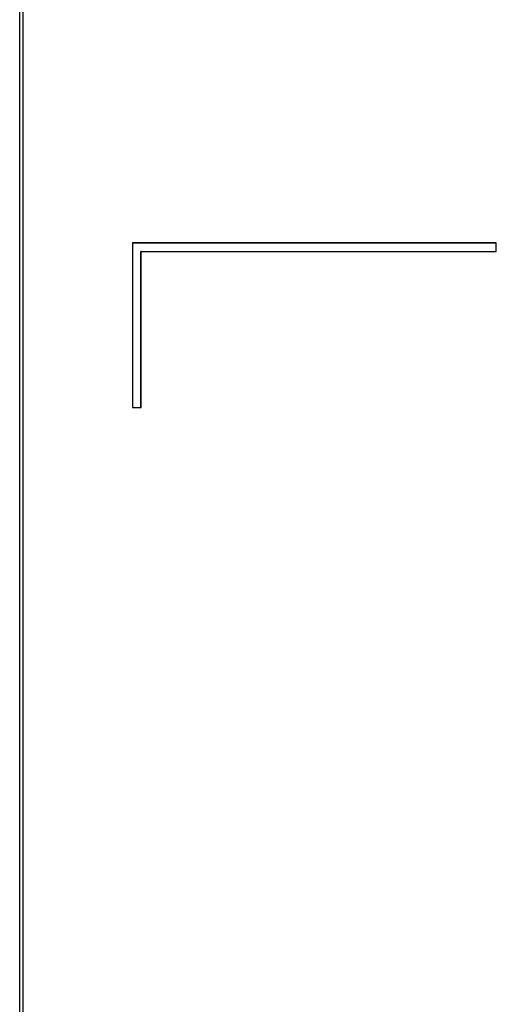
# Model space of a CAD drawing. Header units: inches. Extents: x -16 to 112, y 15 to 201.
# Tile 4 of 17: x -16 to 6, y 61 to 106. Entities that reach past the tile are written whole.
import ezdxf

# ---------------------------------------------------------------- set-up
doc = ezdxf.new("R2010")
doc.units = ezdxf.units.IN
doc.header["$MEASUREMENT"] = 0

# ---------------------------------------------------------------- blocks, each defined once
blk = doc.blocks.new('block 122')
at = {"color": 7, "lineweight": 25}
blk.add_lwpolyline([(-10.777, 95.855), (6.023, 95.855)], dxfattribs=at)
blk = doc.blocks.new('block 123')
at = {"color": 7, "lineweight": 25}
blk.add_lwpolyline([(6.023, 95.855), (6.022, 95.853)], dxfattribs=at)
blk = doc.blocks.new('block 124')
at = {"color": 7, "lineweight": 25}
blk.add_lwpolyline([(6.022, 95.853), (-10.775, 95.853)], dxfattribs=at)
blk = doc.blocks.new('block 125')
at = {"color": 7, "lineweight": 25}
blk.add_lwpolyline([(-10.777, 95.855), (-10.775, 95.853)], dxfattribs=at)
blk = doc.blocks.new('block 130')
at = {"color": 7, "lineweight": 25}
blk.add_lwpolyline([(6.022, 95.456), (6.022, 95.853)], dxfattribs=at)
blk = doc.blocks.new('block 131')
at = {"color": 7, "lineweight": 25}
blk.add_lwpolyline([(-10.378, 95.456), (6.022, 95.456)], dxfattribs=at)
blk = doc.blocks.new('block 132')
at = {"color": 7, "lineweight": 25}
blk.add_lwpolyline([(-10.378, 88.256), (-10.378, 95.456)], dxfattribs=at)
blk = doc.blocks.new('block 133')
at = {"color": 7, "lineweight": 25}
blk.add_lwpolyline([(-10.775, 88.256), (-10.378, 88.256)], dxfattribs=at)
blk = doc.blocks.new('block 134')
at = {"color": 7, "lineweight": 25}
blk.add_lwpolyline([(-10.775, 95.853), (-10.775, 88.256)], dxfattribs=at)
blk = doc.blocks.new('block 135')
at = {"color": 7, "lineweight": 25}
blk.add_lwpolyline([(-10.777, 88.255), (-10.376, 88.255)], dxfattribs=at)
blk = doc.blocks.new('block 136')
at = {"color": 7, "lineweight": 25}
blk.add_lwpolyline([(-10.777, 88.255), (-10.775, 88.256)], dxfattribs=at)
blk = doc.blocks.new('block 137')
at = {"color": 7, "lineweight": 25}
blk.add_lwpolyline([(-10.376, 88.255), (-10.378, 88.256)], dxfattribs=at)
blk = doc.blocks.new('block 144')
at = {"color": 7, "lineweight": 25}
blk.add_lwpolyline([(-10.777, 95.855), (-10.777, 88.255)], dxfattribs=at)
blk = doc.blocks.new('block 145')
at = {"color": 7, "lineweight": 25}
blk.add_lwpolyline([(6.023, 95.455), (6.023, 95.855)], dxfattribs=at)
blk = doc.blocks.new('block 146')
at = {"color": 7, "lineweight": 25}
blk.add_lwpolyline([(6.023, 95.455), (6.022, 95.456)], dxfattribs=at)
blk = doc.blocks.new('block 147')
at = {"color": 7, "lineweight": 25}
blk.add_lwpolyline([(-10.376, 88.255), (-10.376, 95.455)], dxfattribs=at)
blk = doc.blocks.new('block 148')
at = {"color": 7, "lineweight": 25}
blk.add_lwpolyline([(-10.376, 95.455), (-10.378, 95.456)], dxfattribs=at)
blk = doc.blocks.new('block 149')
at = {"color": 7, "lineweight": 25}
blk.add_lwpolyline([(-10.376, 95.455), (6.023, 95.455)], dxfattribs=at)
blk = doc.blocks.new('block 202')
at = {"color": 7, "lineweight": 25}
blk.add_lwpolyline([(-15.816, 33.614), (-15.816, 186.498)], dxfattribs=at)
blk = doc.blocks.new('block 254')
at = {"color": 7, "lineweight": 25}
blk.add_lwpolyline([(-15.976, 33.615), (-15.976, 186.498)], dxfattribs=at)

msp = doc.modelspace()

# ---------------------------------------------------------------- block references
for name in ['block 254', 'block 202', 'block 122', 'block 125', 'block 144', 'block 124', 'block 134', 'block 123', 'block 130', 'block 145', 'block 131', 'block 132', 'block 148', 'block 147', 'block 149', 'block 146', 'block 136', 'block 135', 'block 133', 'block 137']:
    msp.add_blockref(name, (0, 0))

doc.saveas('drawing.dxf')
